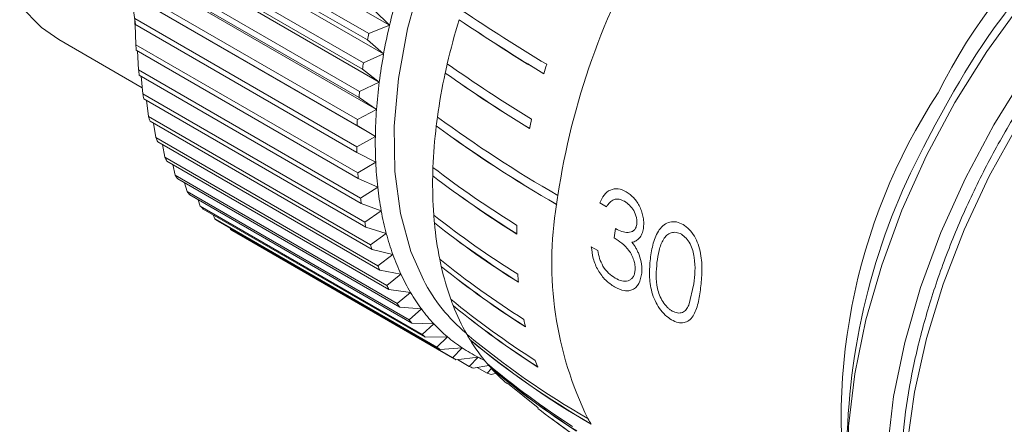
# Model space of a CAD drawing. Header units: millimetres. Extents: x 3 to 556, y 2 to 429.
# Tile 44 of 57: x 470 to 488, y 257 to 265. Entities that reach past the tile are written whole.
import ezdxf

# ---------------------------------------------------------------- set-up
doc = ezdxf.new("R2010")
doc.units = ezdxf.units.MM
doc.header["$LTSCALE"] = 2

msp = doc.modelspace()

# ---------------------------------------------------------------- linework, layer by layer
at = {"color": 7, "linetype": 'Continuous', "lineweight": 0}
for p, q in [((476.7467888, 264.537685), (472.1505947, 267.1910114)), ((472.1095627, 266.8296449), (476.3522028, 264.3804209)), ((476.6348126, 263.9914033), (472.0386184, 266.6447297)), ((476.3274488, 264.2596553), (472.0848087, 266.7088792)), ((472.0061864, 266.2711079), (476.2488265, 263.8218839)), ((476.5522041, 263.4542273), (471.9560099, 266.1075537)), ((476.2305644, 263.7031321), (471.9879243, 266.1523561)), ((471.9331966, 265.7229993), (476.1758367, 263.2737754)), ((476.4993651, 262.9287767), (471.9031709, 265.5821031)), ((476.1641554, 263.157615), (471.9215153, 265.606839)), ((471.890949, 265.1879929), (476.1335891, 262.738769)), ((476.4765538, 262.4176082), (471.8803596, 265.0709346)), ((476.1285459, 262.6257654), (471.8859059, 265.0749894)), ((476.7467888, 264.537685), (476.4543365, 264.8244768)), ((471.8796497, 264.6686914), (476.1222898, 262.2194674)), ((476.1239091, 262.1101731), (471.8812691, 264.5593971)), ((471.8882918, 264.5553437), (471.8993533, 264.1676281)), ((476.3522028, 264.3804209), (476.7467888, 264.537685)), ((470.4277652, 264.263736), (472.0206256, 263.3441972)), ((476.6348126, 263.9914033), (476.3274488, 264.2596553)), ((471.8993533, 264.1676281), (476.1419934, 261.7184042)), ((476.150268, 261.6133504), (471.907628, 264.0625744)), ((471.9281535, 264.0507257), (471.9499645, 263.6872424)), ((476.2488265, 263.8218839), (476.6348126, 263.9914033)), ((471.9499645, 263.6872424), (476.1926045, 261.2380184)), ((476.5522041, 263.4542273), (476.2305644, 263.7031321)), ((476.2074936, 261.1377169), (471.9648535, 263.5869409)), ((471.9999796, 263.5666639), (472.0312361, 263.2298738)), ((476.1758367, 263.2737754), (476.5522041, 263.4542273)), ((472.0312361, 263.2298738), (476.2738762, 260.7806498)), ((476.2953072, 260.6855911), (472.0526671, 263.134815)), ((472.1036753, 263.1053682), (472.1427725, 262.7977531)), ((476.4993651, 262.9287767), (476.1641554, 263.157615)), ((476.1335891, 262.738769), (476.4993651, 262.9287767)), ((472.1427725, 262.7977531), (476.3854125, 260.3485291)), ((476.4132808, 260.2591729), (472.1706408, 262.7083968)), ((472.2390352, 262.6689147), (472.2840303, 262.3929834)), ((476.4765538, 262.4176082), (476.1285459, 262.6257654)), ((472.2840303, 262.3929834), (476.5266703, 259.9437595)), ((476.5608402, 259.860543), (472.3182002, 262.309767)), ((476.1222898, 262.2194674), (476.4765538, 262.4176082)), ((472.4057583, 262.2592209), (472.4543207, 262.0175368)), ((472.4543207, 262.0175368), (476.6969607, 259.5683128)), ((476.7372656, 259.4916419), (472.4946256, 261.9408658)), ((476.4838807, 261.9232146), (476.1239091, 262.1101731)), ((472.6034737, 261.8780289), (472.6528145, 261.6732433)), ((476.1419934, 261.7184042), (476.4838807, 261.9232146)), ((472.6528145, 261.6732433), (476.8954546, 259.2240194)), ((476.9416989, 259.1542676), (472.6990588, 261.6034916)), ((476.5213104, 261.4480043), (476.150268, 261.6133504)), ((472.8317569, 261.5268865), (472.8785451, 261.3617807)), ((476.1926045, 261.2380184), (476.5213104, 261.4480043)), ((472.8785451, 261.3617807), (477.1211852, 258.9125567)), ((477.1731431, 258.8500623), (472.930503, 261.2992863)), ((473.090177, 261.2071088), (473.1304127, 261.084666)), ((473.1304127, 261.084666), (477.3730528, 258.6354421)), ((477.4304706, 258.5805103), (473.1878306, 261.0297343)), ((476.5886611, 260.9942922), (476.2074936, 261.1377169)), ((476.2738762, 260.7806498), (476.5886611, 260.9942922)), ((480.8928514, 261.0747509), (480.765934, 261.1480187)), ((473.3783475, 260.9197517), (473.4071891, 260.8432482)), ((473.4071891, 260.8432482), (477.6498292, 258.3940242)), ((477.7124284, 258.3469233), (473.4697884, 260.7961473)), ((473.6960083, 260.6655534), (473.7075276, 260.6387042)), ((473.7075276, 260.6387042), (477.9501676, 258.1894802)), ((473.7436909, 260.6174892), (477.9863309, 258.1682652)), ((476.6856035, 260.5642881), (476.2953072, 260.6855911)), ((476.3854125, 260.3485291), (476.6856035, 260.5642881)), ((476.811666, 260.1600864), (476.4132808, 260.2591729)), ((480.6041474, 260.3107597), (480.7310648, 260.2374919)), ((476.5266703, 259.9437595), (476.811666, 260.1600864)), ((476.9662343, 259.783658), (476.5608402, 259.860543)), ((476.6969607, 259.5683128), (476.9662343, 259.783658)), ((477.1485556, 259.436836), (476.7372656, 259.4916419)), ((482.4696901, 259.1970378), (482.5661544, 259.5984115)), ((476.8954546, 259.2240194), (477.1485556, 259.436836)), ((477.3577416, 259.1213113), (476.9416989, 259.1542676)), ((477.1211852, 258.9125567), (477.3577416, 259.1213113)), ((477.5927729, 258.8386187), (477.1731431, 258.8500623)), ((477.3730528, 258.6354421), (477.5927729, 258.8386187)), ((477.8525048, 258.5901371), (477.4304706, 258.5805103)), ((477.6498292, 258.3940242), (477.8525048, 258.5901371)), ((478.1356711, 258.3770759), (477.7124284, 258.3469233)), ((477.9501676, 258.1894802), (478.1356711, 258.3770759)), ((478.4408933, 258.2004754), (478.0176421, 258.1504393)), ((478.2726035, 258.0228063), (478.4408933, 258.2004754)), ((478.045756, 258.1537626), (478.2726035, 258.0228063)), ((478.6450717, 258.0412609), (478.3446252, 257.9920164)), ((478.4245106, 258.00511), (478.6155663, 257.894816)), ((478.6155663, 257.894816), (478.696778, 257.9842277)), ((478.7944177, 257.893821), (478.6917836, 257.8724254)), ((479.0018244, 257.7075398), (479.5878302, 257.2325271))]:
    msp.add_line(p, q, dxfattribs=at)
at = {"color": 8, "linetype": 'Continuous', "lineweight": 0, "flags": 128}
for points in [[(486.2893418, 273.4336108), (485.6452786, 273.516278), (484.9569666, 273.4766016), (484.2352611, 273.3152086), (483.4915444, 273.0346425), (482.7375452, 272.6393318), (481.9851541, 272.1355068), (481.2462369, 271.5311123), (480.5324458, 270.8356828), (479.8550392, 270.0601844), (479.2247002, 269.2168484), (478.6513687, 268.3189735), (478.1440866, 267.3807194), (477.7108545, 266.4168843), (477.3585042, 265.4426671), (477.0925932, 264.4734327), (476.9173143, 263.5244671), (476.8354322, 262.6107337), (476.8482383, 261.7466452), (476.9555303, 260.9458262), (477.1556166, 260.220908), (477.395284, 259.6749625)], [(497.4661987, 268.4398154), (496.9684549, 268.516281), (496.2483681, 268.5162619), (495.4913593, 268.3955843), (494.707669, 268.1558771), (493.9078917, 267.8003848), (493.1028461, 267.333914), (492.3034165, 266.7627757), (491.520415, 266.0946898), (490.7644296, 265.3386887), (490.0456849, 264.5050037), (489.373901, 263.6049037), (488.7581606, 262.6505616), (488.2067916, 261.6548837), (487.7272506, 260.6313354), (487.3260225, 259.5937591), (487.0085329, 258.5561829), (486.7790756, 257.5326415), (486.6407536, 256.5369751), (486.5954372, 255.5826498)], [(487.5321858, 263.2772597), (487.1727022, 262.639297), (486.9523525, 262.2115205)]]:
    msp.add_lwpolyline(points, dxfattribs=at)
at = {"color": 7, "linetype": 'Continuous', "lineweight": 0, "flags": 128}
for points in [[(487.5519079, 263.0630746), (488.1611709, 264.0382678), (488.8289936, 264.9613755), (489.5463462, 265.8199088), (490.3035275, 266.6022644), (491.0902972, 267.2978612), (491.8960172, 267.8972882), (492.7097898, 268.3924412), (493.5206109, 268.776624), (494.3175143, 269.0446436), (495.0897262, 269.192872), (495.8268008, 269.2193065), (496.5187717, 269.1235913), (497.156281, 268.9070178), (497.4411252, 268.7605001)], [(488.2943694, 262.6344607), (488.9036324, 263.6096539), (489.5714551, 264.5327616), (490.2888077, 265.3912949), (491.045989, 266.1736505), (491.8327587, 266.8692473), (492.6384787, 267.4686743), (493.4522513, 267.9638273), (494.2630724, 268.3480101), (495.0599758, 268.6160297), (495.8321877, 268.7642581), (496.5692624, 268.7906926), (497.2612333, 268.6949774), (497.8987425, 268.4784039), (498.4729117, 268.1440871)], [(469.6796843, 264.9179316), (470.0943257, 264.4939746), (470.4277652, 264.263736)], [(487.5419296, 251.6127326), (487.2523465, 251.8007188), (486.7487714, 252.2486259), (486.3228564, 252.8038813), (485.9803626, 253.4589743), (485.7259207, 254.205048), (485.5629718, 255.0320127), (485.4937205, 255.9286833), (485.5191022, 256.8829363), (485.6387735, 257.881865), (485.8511173, 258.911962), (486.1532608, 259.9592967), (486.5411185, 261.0097052), (487.0094457, 262.0489825), (487.5519079, 263.0630746)], [(488.4597615, 251.0898124), (487.9948081, 251.3721049), (487.4912329, 251.820012), (487.0653179, 252.3752674), (486.7228241, 253.0303604), (486.4683822, 253.7764341), (486.3054333, 254.6033988), (486.2361821, 255.5000693), (486.2615637, 256.4543224), (486.3812351, 257.4532511), (486.5935788, 258.4833481), (486.8957223, 259.5306828), (487.28358, 260.5810913), (487.7519072, 261.6203686), (488.2943694, 262.6344607)]]:
    msp.add_lwpolyline(points, dxfattribs=at)
at = {"color": 8, "linetype": 'Continuous', "lineweight": 0}
for centre, radius, start, end in [((482.2769845, 266.0880436), 10.4981425, 111.86327915, 188.40560827), ((497.236715, 258.2255946), 11.1954649, 108.27105724, 153.35180942), ((496.7620062, 257.0228913), 11.3836903, 146.85590936, 191.35702251)]:
    msp.add_arc(centre, radius, start, end, dxfattribs=at)
at = {"color": 7, "linetype": 'Continuous', "lineweight": 0}
for centre, radius, start, end in [((499.1657381, 256.6997404), 13.3642545, 121.81830062, 150.51652238), ((494.0109133, 259.1481002), 14.2094433, 149.75087691, 171.32906833), ((488.7748337, 261.7680433), 12.3428027, 164.38483782, 167.03279819), ((499.335558, 296.4144959), 38.0486373, 236.13175865, 239.02158891), ((480.1640179, 264.7367778), 8.284648, 180.47088396, 181.22684034), ((490.3450814, 260.9115711), 12.8240095, 163.07676025, 166.97709641), ((498.2848564, 294.5075925), 36.0580749, 235.91365091, 238.96503582), ((499.765297, 296.8822568), 38.8545992, 236.06814553, 238.90284101), ((487.9575691, 261.9386824), 11.8594525, 168.11841691, 168.71399727), ((487.9859075, 261.9492845), 11.5333259, 167.03075909, 169.80129834), ((479.2854364, 264.6965438), 7.4049966, 184.0959452, 184.91131785), ((487.0841026, 262.0948142), 10.9720545, 170.94362378, 171.57103552), ((487.1435875, 262.1003936), 10.6775591, 169.79903532, 172.71572163), ((478.4854869, 264.6061375), 6.5998046, 188.00333014, 188.88364135), ((488.8680012, 261.2389611), 11.3109368, 167.81432003, 172.14402623), ((489.6497586, 261.0787027), 12.1089104, 167.00618953, 167.85390637), ((494.0175752, 286.5199673), 28.0488007, 234.70638957, 238.64678956), ((495.18265, 288.3475316), 30.2137861, 234.90544778, 238.56690978), ((494.591716, 287.6284978), 29.120237, 234.90836321, 238.70053002), ((492.9323189, 259.5902767), 13.8347876, 162.3149663, 163.1041173), ((486.2692752, 262.2117027), 9.79619, 172.71311675, 175.8022362), ((486.1861689, 262.2084537), 10.0668596, 173.92532103, 174.58978884), ((477.7520575, 264.4696891), 5.8536262, 192.22803153, 193.18183842), ((485.3853678, 262.2761381), 8.9099372, 175.79941431, 179.09023146), ((477.1103046, 264.2979954), 5.1891331, 196.8048194, 197.83833016), ((485.2848439, 262.2737515), 9.163062, 177.09103947, 177.79834803), ((488.0758308, 261.3560963), 10.5101935, 172.18632598, 173.11781868), ((492.3928056, 282.9393531), 24.9631631, 233.83924125, 240.13944715), ((491.5632044, 259.9542062), 12.417749, 167.00605049, 167.85390144), ((487.2512233, 261.4470235), 9.6806357, 173.06727903, 177.77203377), ((493.0102398, 283.6827195), 26.0773744, 233.88863566, 239.92447048), ((492.0294564, 282.1726201), 24.279571, 233.65822394, 240.14089307), ((476.5598775, 264.1000851), 4.6040271, 201.76400419, 202.88353163), ((484.5153328, 262.2894927), 8.0397998, 179.08694383, 182.61119112), ((484.406658, 262.2875538), 8.284648, 180.47088396, 181.22684034), ((498.1580423, 256.2990379), 12.6698435, 152.18242852, 178.75913273), ((476.1209112, 263.8960844), 4.1198091, 207.12796023, 208.33263234), ((483.6814769, 262.2510504), 7.2050584, 182.60790259, 186.39924669), ((486.4444782, 261.4867494), 8.87296, 177.82584405, 178.86893664), ((490.2365285, 278.4842456), 20.9242856, 232.77311799, 238.11318259), ((475.7664466, 263.687328), 3.7082666, 212.89721998, 214.19031055), ((483.5280765, 262.2473198), 7.4049966, 184.0959452, 184.91131785), ((485.644479, 261.493209), 8.0729946, 178.80269665, 184.11327846), ((490.0293709, 277.9623683), 20.5148819, 232.61448247, 238.06750071), ((490.8961902, 279.2707682), 22.0810588, 232.88870311, 237.95833273), ((482.9005036, 262.1630997), 6.4191485, 186.39604582, 190.49101904), ((475.5243508, 263.5086577), 3.4072524, 219.05679317, 220.42348475), ((482.7281269, 262.1569136), 6.5998046, 188.00333014, 188.88364135), ((490.6536238, 259.8232811), 10.7899421, 172.18573409, 173.11842376), ((475.3536919, 263.3510929), 3.1748482, 225.55061653, 226.98469754), ((482.1906874, 262.0313125), 5.6972019, 190.48760118, 194.92171976), ((486.5902148, 260.0015803), 6.7415673, 170.48409006, 206.17044007), ((475.2661635, 263.2487585), 3.0401095, 232.30321002, 233.77969643), ((489.2652687, 275.8094369), 18.9242814, 231.9152758, 237.86150584), ((484.8840916, 261.4474117), 7.3112861, 184.18272876, 185.36957087), ((475.2425479, 263.2138551), 2.9979476, 239.20127528, 240.69116896), ((481.9946976, 262.0204652), 5.8536262, 192.22803153, 193.18183842), ((484.1644586, 261.3701554), 6.5875884, 185.28629693, 191.36818948), ((489.1473239, 275.4215276), 18.657268, 231.78192847, 237.8210064), ((489.9399253, 276.5996598), 20.0735099, 232.08489133, 237.70080394), ((488.2767684, 260.3723647), 9.0998974, 177.8259206, 178.86909918), ((491.7636164, 259.1860594), 10.7979831, 172.17443958, 173.13032709), ((481.5650683, 261.8643381), 5.0496839, 194.91891216, 199.72443287), ((481.3529447, 261.8487714), 5.1891331, 196.8048194, 197.83833016), ((481.0318865, 261.6730365), 4.4832219, 199.72276995, 204.92510447), ((488.7472082, 273.8078019), 17.6234924, 231.2077295, 237.64177378), ((483.5069452, 261.2470965), 5.9187252, 191.45492577, 192.82133993), ((480.8025176, 261.6508611), 4.6040271, 201.76400419, 202.88353163), ((482.9150167, 261.102922), 5.3095694, 192.7218038, 199.74479721), ((488.6945885, 273.5155782), 17.4517518, 231.10109614, 237.60734251), ((489.437745, 274.6064208), 18.7676723, 231.4266201, 237.4788614), ((480.596504, 261.470726), 4.0031308, 204.92535314, 210.53568002), ((480.3510105, 261.2125584), 3.3317444, 207.48386284, 230.08136147), ((486.6705407, 260.3314163), 7.4923265, 184.18212379, 185.37000679), ((480.3635513, 261.4468604), 4.1198091, 207.12796023, 208.33263234), ((480.2584819, 261.2715444), 3.6107889, 210.5385816, 216.54844854), ((488.5734185, 272.308527), 16.8086017, 230.65788832, 237.45830137), ((482.4010883, 260.9274815), 4.7665948, 199.84691291, 201.42543425), ((480.0090866, 261.238104), 3.7082666, 212.89721998, 214.19031055), ((480.0142207, 261.0908649), 3.3069657, 216.55379509, 222.92662803), ((481.9651295, 260.7477094), 4.2951021, 201.31741823, 209.40733505), ((488.5732096, 272.0927033), 16.7072744, 230.57914803, 237.430518), ((489.28483, 273.1271017), 17.9585565, 230.92093133, 237.29623003), ((485.2587984, 260.1252434), 6.0646598, 191.45402069, 192.82178554), ((479.7669909, 261.0594337), 3.4072524, 219.05679317, 220.42348475), ((479.8559223, 260.9442479), 3.0912003, 222.9350442, 229.60124106), ((479.5963319, 260.9018689), 3.1748482, 225.55061653, 226.98469754), ((479.772239, 260.846836), 2.9627807, 229.61277119, 236.46985409), ((488.8034726, 271.3846298), 16.5648552, 230.30481424, 240.07468827), ((481.6115442, 260.5568975), 3.8933915, 209.51608493, 211.32257149), ((479.5088036, 260.7995345), 3.0401095, 232.30321002, 233.77969643), ((479.7474756, 260.8107289), 2.9190033, 236.48355352, 243.40939383), ((489.5308927, 272.2228361), 17.7164078, 230.59937406, 239.74308595), ((488.8375285, 271.2209964), 16.502458, 230.2517402, 240.06949632), ((481.3420046, 260.3859685), 3.5742826, 211.22807264, 220.18109118), ((479.485188, 260.7646312), 2.9979476, 239.20127528, 240.69116896), ((479.7547621, 260.8251575), 2.9351673, 243.40827431, 245.9152801), ((479.5040157, 260.8036146), 3.0412613, 246.1150262, 247.59071025), ((489.022515, 270.5085533), 16.2132177, 230.04778028, 237.21501882), ((481.1456842, 260.2272727), 3.3219051, 220.27460926, 222.28245344), ((489.1047923, 270.4174704), 16.2139776, 230.02475299, 237.20198776), ((481.0263755, 260.1150123), 3.15811, 222.23192313, 229.95427103), ((489.7919146, 271.405539), 17.4129389, 230.38089066, 237.0633008), ((484.1318439, 259.7992449), 4.8904798, 199.84709148, 201.42510352), ((479.5491979, 260.931967), 3.1774132, 252.91237438, 254.34485681), ((489.5910587, 270.130744), 16.3335591, 232.20986808, 237.15701615), ((489.70263, 270.0887035), 16.3665055, 232.98325116, 237.15332453), ((484.0168556, 258.9967029), 3.9956245, 209.51488287, 211.32431766)]:
    msp.add_arc(centre, radius, start, end, dxfattribs=at)
for points, knots in [([(497.4429929, 268.433365), (497.3794988, 268.4511391), (497.1021657, 268.5287739), (496.5684511, 268.5566637), (495.850332, 268.5144496), (495.1008571, 268.3550867), (494.3324921, 268.0898006), (493.554034, 267.7185955), (492.7761846, 267.2472295), (492.0089611, 266.6821051), (491.2618138, 266.0309963), (490.5434761, 265.3023148), (489.8621759, 264.505109), (489.2256889, 263.6490659), (488.6413382, 262.7444164), (488.1159116, 261.8018761), (487.6556298, 260.8325543), (487.2660085, 259.8477888), (486.9519364, 258.8590603), (486.7172402, 257.8775851), (486.5662214, 256.9151746), (486.5145571, 256.2079563), (486.5120071, 255.8246938), (486.5114616, 255.7426993)], [0, 0, 0, 0, 0.0146275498, 0.0638910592, 0.1137293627, 0.1642092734, 0.2152125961, 0.2665434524, 0.318023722, 0.3695215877, 0.4209762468, 0.4723728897, 0.5237151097, 0.5750149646, 0.626289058, 0.6775555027, 0.7288320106, 0.7801330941, 0.8314784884, 0.882887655, 0.9343777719, 0.9859609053, 1, 1, 1, 1]), ([(480.765934, 261.1480187), (480.7904379, 261.2006224), (480.8393824, 261.3056939), (480.963386, 261.4034888), (481.1161114, 261.4312639), (481.2195238, 261.3843473), (481.271251, 261.3608795)], [0, 0, 0, 0, 0.2504706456, 0.5002938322, 0.7500450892, 1, 1, 1, 1]), ([(481.2368566, 261.1768389), (481.203459, 261.1928048), (481.1367406, 261.2246998), (481.0359615, 261.2187727), (480.9534687, 261.1617348), (480.9130762, 261.1037729), (480.8928514, 261.0747509)], [0, 0, 0, 0, 0.2500693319, 0.4995630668, 0.7494264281, 1, 1, 1, 1]), ([(481.4721684, 260.7345093), (481.4743581, 260.7559398), (481.4787663, 260.7990828), (481.4643637, 260.8923893), (481.417463, 261.0027418), (481.3357057, 261.1111763), (481.2698341, 261.1549328), (481.2368566, 261.1768389)], [0, 0, 0, 0, 0.1243295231, 0.2502946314, 0.4997702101, 0.7495675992, 1, 1, 1, 1]), ([(481.271251, 261.3608795), (481.3210423, 261.3252282), (481.4206188, 261.25393), (481.5182431, 261.1055604), (481.5722681, 260.9721855), (481.597583, 260.866315), (481.6098119, 260.7594134), (481.6025661, 260.6933359), (481.5989691, 260.6605339)], [0, 0, 0, 0, 0.2496080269, 0.4991859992, 0.6242952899, 0.74906048, 0.8754294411, 1, 1, 1, 1]), ([(481.0661928, 260.6562863), (481.1062438, 260.6358968), (481.1863067, 260.5951377), (481.2883643, 260.57902), (481.3644192, 260.5887094), (481.415151, 260.6159705), (481.4470264, 260.6558665), (481.464616, 260.6982051), (481.4696501, 260.7224039), (481.4721684, 260.7345093)], [0, 0, 0, 0, 0.2501456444, 0.5000473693, 0.632993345, 0.7500186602, 0.8748274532, 0.9373827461, 1, 1, 1, 1]), ([(481.5989691, 260.6605339), (481.5913403, 260.6250878), (481.5760891, 260.554226), (481.5265091, 260.4722581), (481.4710166, 260.4270795), (481.420761, 260.4046223), (481.3940168, 260.3981406), (481.3806419, 260.394899)], [0, 0, 0, 0, 0.2499524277, 0.4996902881, 0.7495498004, 0.8747479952, 1, 1, 1, 1]), ([(481.7320478, 260.079188), (481.7469905, 260.179813), (481.7768214, 260.3806962), (481.8704707, 260.6074785), (481.9910385, 260.7343676), (482.1040453, 260.7865138), (482.2299036, 260.7931878), (482.3143405, 260.7539592), (482.3565561, 260.7343462)], [0, 0, 0, 0, 0.2505354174, 0.500157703, 0.6296459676, 0.7502262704, 0.8751214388, 1, 1, 1, 1]), ([(482.3565561, 260.7343462), (482.3973252, 260.7061464), (482.47886, 260.649749), (482.5776801, 260.5142347), (482.6506711, 260.3543857), (482.7087555, 260.1251395), (482.7258774, 259.8355207), (482.7039636, 259.6282576), (482.6929881, 259.524449)], [0, 0, 0, 0, 0.1249095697, 0.2498085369, 0.3711415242, 0.4998860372, 0.7495157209, 1, 1, 1, 1]), ([(481.4408928, 259.8621076), (481.441471, 259.8930857), (481.4426273, 259.9550393), (481.4170095, 260.0562227), (481.3772293, 260.1531107), (481.3049584, 260.2709325), (481.1884914, 260.3807554), (481.0916779, 260.4452803), (481.0431543, 260.4776207)], [0, 0, 0, 0, 0.1249715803, 0.2499322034, 0.3754213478, 0.5000005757, 0.7493965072, 1, 1, 1, 1]), ([(482.3247142, 260.5488321), (482.2915393, 260.5634747), (482.2251508, 260.592777), (482.1291873, 260.579992), (482.0443724, 260.5336943), (481.9569598, 260.4266637), (481.893189, 260.2429635), (481.8704395, 260.0854848), (481.8590461, 260.0066164)], [0, 0, 0, 0, 0.1247950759, 0.2497359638, 0.368441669, 0.4997118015, 0.7494457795, 1, 1, 1, 1]), ([(482.5661544, 259.5984115), (482.5744887, 259.6791288), (482.591139, 259.8403855), (482.5821107, 260.0614857), (482.5456047, 260.2406473), (482.4929615, 260.3683494), (482.419238, 260.4803689), (482.3559954, 260.5261752), (482.3247142, 260.5488321)], [0, 0, 0, 0, 0.2504549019, 0.5003577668, 0.6269798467, 0.7500790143, 0.8763833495, 1, 1, 1, 1]), ([(481.0482784, 259.5421356), (480.9904064, 259.5808061), (480.9037265, 259.6387261), (480.8000018, 259.7574953), (480.7104217, 259.8912053), (480.6299426, 260.0842706), (480.6127963, 260.2348201), (480.6041474, 260.3107597)], [0, 0, 0, 0, 0.2503040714, 0.3749022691, 0.5010189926, 0.7483055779, 1, 1, 1, 1]), ([(480.7310648, 260.2374919), (480.7390625, 260.1867645), (480.7550209, 260.0855447), (480.8021058, 259.9879299), (480.8255936, 259.9392358)], [0, 0, 0, 0, 0.5011607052, 1, 1, 1, 1]), ([(481.3806419, 260.394899), (481.4074249, 260.3592273), (481.4476204, 260.3056916), (481.4900416, 260.2229985), (481.5070869, 260.1797465), (481.5156119, 260.1581146)], [0, 0, 0, 0, 0.4995388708, 0.7497014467, 1, 1, 1, 1]), ([(481.5156119, 260.1581146), (481.5349089, 260.0969883), (481.573505, 259.9747295), (481.5705461, 259.8606169), (481.5690666, 259.8035577)], [0, 0, 0, 0, 0.4999742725, 1, 1, 1, 1]), ([(482.137266, 258.9134764), (482.0962148, 258.9411069), (482.0137183, 258.9966328), (481.9035576, 259.1273272), (481.8166206, 259.2798101), (481.7384886, 259.4958995), (481.7040173, 259.7710334), (481.7225936, 259.9752531), (481.7320478, 260.079188)], [0, 0, 0, 0, 0.1245503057, 0.2502958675, 0.3723947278, 0.498397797, 0.7447161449, 1, 1, 1, 1]), ([(480.8255936, 259.9392358), (480.8600594, 259.8909479), (480.9290874, 259.7942371), (481.0143919, 259.7393954), (481.0571036, 259.7119363)], [0, 0, 0, 0, 0.49930270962, 1, 1, 1, 1]), ([(481.0571036, 259.7119363), (481.1008638, 259.6897987), (481.1882434, 259.6455949), (481.2910684, 259.6490537), (481.3583907, 259.684345), (481.4004767, 259.726619), (481.4300832, 259.7861965), (481.4372899, 259.836806), (481.4408928, 259.8621076)], [0, 0, 0, 0, 0.2500657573, 0.4993264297, 0.6256159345, 0.7506715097, 0.875351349, 1, 1, 1, 1]), ([(481.8590461, 260.0066164), (481.8512149, 259.9267771), (481.835578, 259.7673589), (481.8514183, 259.5544236), (481.9044666, 259.3812426), (481.9684273, 259.258007), (482.0380095, 259.1700478), (482.0996241, 259.113136), (482.1319221, 259.0924684), (482.1480774, 259.0821306)], [0, 0, 0, 0, 0.250472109, 0.5001274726, 0.625136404, 0.7499784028, 0.8748183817, 0.9373848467, 1, 1, 1, 1]), ([(481.5690666, 259.8035577), (481.5553196, 259.7332552), (481.5345609, 259.6270948), (481.4631546, 259.5357041), (481.3976091, 259.4879218), (481.3200111, 259.4656981), (481.2047695, 259.4675883), (481.1107448, 259.5123786), (481.0482784, 259.5421356)], [0, 0, 0, 0, 0.2490499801, 0.3760784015, 0.4996511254, 0.6240728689, 0.7502485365, 1, 1, 1, 1]), ([(482.6929881, 259.524449), (482.679436, 259.4240182), (482.6523797, 259.2235114), (482.5749826, 259.0121342), (482.4748629, 258.8977695), (482.3768458, 258.8537076), (482.2623769, 258.8531379), (482.1789701, 258.8933634), (482.137266, 258.9134764)], [0, 0, 0, 0, 0.250502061, 0.5001190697, 0.6301077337, 0.7501424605, 0.875069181, 1, 1, 1, 1]), ([(482.1480774, 259.0821306), (482.1830189, 259.0666257), (482.2530349, 259.0355572), (482.3469639, 259.0492995), (482.4217238, 259.1038586), (482.4535724, 259.1657276), (482.4696901, 259.1970378)], [0, 0, 0, 0, 0.2504430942, 0.5018382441, 0.7478946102, 1, 1, 1, 1])]:
    msp.add_open_spline(points, degree=3, knots=knots, dxfattribs=at)

doc.saveas('drawing.dxf')
